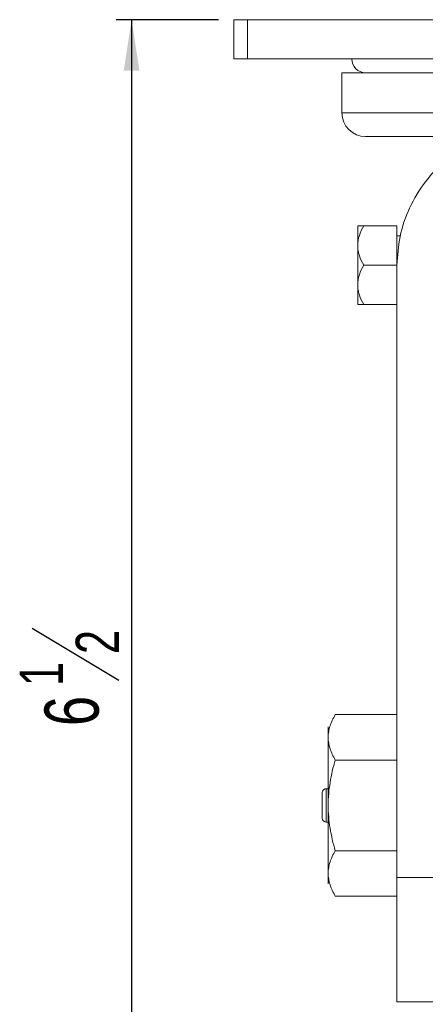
# Model space of a CAD drawing. Header units: inches. Extents: x 0.6 to 16.3, y 0.2 to 11.5.
# Tile 11 of 53: x 6.2 to 7.2, y 3.4 to 5.9. Entities that reach past the tile are written whole.
import ezdxf

# ---------------------------------------------------------------- set-up
doc = ezdxf.new("R2010")
doc.units = ezdxf.units.IN
doc.header["$MEASUREMENT"] = 0
doc.layers.add('FORMAT', color=7, linetype='Continuous')
doc.styles.add('SLDTEXTSTYLE0', font='TXT', dxfattribs={"width": 0.75})
doc.dimstyles.new('SLDDIMSTYLE1', dxfattribs={"dimtxt": 0.137795, "dimasz": 0.13, "dimexe": 0, "dimexo": 0.0625, "dimgap": 0.034449, "dimtad": 1, "dimdec": 6, "dimlfac": 2, "dimrnd": 1e-09, "dimzin": 12, "dimdsep": 46, "dimlunit": 5, "dimtxsty": 'SLDTEXTSTYLE0', "dimsah": 1, "dimcen": 0.09, "dimadec": 0, "dimazin": 3, "dimtfac": 1, "dimtofl": 0, "dimtmove": 0, "dimatfit": 3, "dimfxl": 0, "dimfrac": 2, "dimtolj": 1, "dimtzin": 12, "dimarcsym": 0})

# ---------------------------------------------------------------- blocks, each defined once
blk = doc.blocks.new('_D_2')
at = {"layer": 'FORMAT'}
for p, q in [((6.6971, 5.8589), (6.4368, 5.8589)), ((6.4762, 5.8589), (6.4762, 2.6089)), ((6.2234, 4.3102), (6.4439, 4.1779)), ((7.3471, 2.6089), (6.4368, 2.6089))]:
    blk.add_line(p, q, dxfattribs=at)
for points in [[(6.4762, 5.8589), (6.4562, 5.7289), (6.4962, 5.7289)], [(6.4762, 2.6089), (6.4962, 2.7389), (6.4562, 2.7389)]]:
    blk.add_solid(points, dxfattribs=at)
at = {"layer": 'FORMAT', "attachment_point": 1, "rotation": 90, "style": 'SLDTEXTSTYLE0'}
for s, insert, char_height in [('2', (6.3341, 4.244), 0.1102), ('1', (6.1915, 4.1626), 0.1102), ('6', (6.2547, 4.0608), 0.1378)]:
    blk.add_mtext(s, dxfattribs=dict(at, insert=insert, char_height=char_height))

msp = doc.modelspace()

# ---------------------------------------------------------------- linework, layer by layer
at = {"color": 7, "linetype": 'Continuous', "lineweight": 15}
for p, q in [((6.73642517, 5.85888746), (6.73642517, 5.75888747)), ((6.73642517, 5.85888746), (6.77142515, 5.85888746)), ((6.77142515, 5.85888746), (6.77142515, 5.75888747)), ((6.77142515, 5.85888746), (8.95142514, 5.85888746)), ((6.73642517, 5.75888747), (6.77142515, 5.75888747)), ((6.77142515, 5.75888747), (8.95142514, 5.75888747)), ((7.01142515, 5.72388749), (7.01142515, 5.62138745)), ((7.01142515, 5.72388749), (7.01142515, 5.62138745)), ((7.01142515, 5.72388749), (8.71142515, 5.72388749)), ((7.01142515, 5.62138745), (7.86142515, 5.62138745)), ((7.40280957, 5.56138754), (7.07142513, 5.56138754)), ((7.05142516, 5.28388744), (7.05142516, 5.33388743)), ((7.06689523, 5.33388743), (7.15142515, 5.33388743)), ((7.15142515, 5.23388744), (7.15142515, 5.33388743)), ((7.15950001, 5.30888751), (7.15142515, 5.30888751)), ((7.15950001, 5.30888751), (7.15142515, 5.30888751)), ((7.05142516, 5.18388745), (7.05142516, 5.28388744)), ((7.06689523, 5.23388744), (7.15142515, 5.23388744)), ((7.15142515, 3.67530423), (7.15142515, 5.23388744)), ((7.05142516, 5.13388745), (7.05142516, 5.18388745)), ((7.06689523, 5.13388745), (7.15142515, 5.13388745)), ((6.99428844, 4.0898276), (7.15142515, 4.0898276)), ((6.97642516, 4.03209257), (6.97642516, 4.05888749)), ((6.97642516, 3.85888749), (6.97642516, 4.03209257)), ((6.99428844, 3.97435754), (7.15142515, 3.97435754)), ((6.96142515, 3.85888749), (6.96142515, 3.89138749)), ((6.97642516, 3.90138749), (6.97142513, 3.90138749)), ((6.97642516, 3.90138749), (6.97142513, 3.90138749)), ((6.97142513, 3.90138749), (6.97142513, 3.85888749)), ((6.96142515, 3.82638749), (6.96142515, 3.85888749)), ((6.97142513, 3.85888749), (6.97142513, 3.81638749)), ((6.97642516, 3.68568241), (6.97642516, 3.85888749)), ((6.97142513, 3.81638749), (6.97642516, 3.81638749)), ((6.97142513, 3.81638749), (6.97642516, 3.81638749)), ((6.99428844, 3.74341743), (7.15142515, 3.74341743)), ((6.97642516, 3.65888749), (6.97642516, 3.68568241)), ((7.15142515, 3.67530423), (7.25142514, 3.67530423)), ((7.15142515, 3.35888749), (7.15142515, 3.67530423)), ((6.99428844, 3.62794737), (7.15142515, 3.62794737)), ((7.15142515, 3.35888749), (7.25142514, 3.35888749)), ((7.15142515, 3.35888749), (7.25142514, 3.35888749))]:
    msp.add_line(p, q, dxfattribs=at)
for centre, radius, start, end in [((7.07142515, 5.75888749), 0.035, 180, 270), ((7.07142515, 5.62138749), 0.06, 180, 270), ((6.97142515, 3.89138749), 0.01, 90, 180), ((6.97142515, 3.82638749), 0.01, 180, 270)]:
    msp.add_arc(centre, radius, start, end, dxfattribs=at)
for points, knots in [([(7.15142515, 5.23388749), (7.15287828, 5.25814508), (7.15578454, 5.30666025), (7.18102917, 5.38016858), (7.22397506, 5.45207993), (7.28727968, 5.5162659), (7.33860102, 5.54817689), (7.36619456, 5.56138749)], [0, 0, 0, 0, 0.1866666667, 0.3733333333, 0.56, 0.78, 1, 1, 1, 1]), ([(7.15142515, 5.23388749), (7.15287828, 5.25814508), (7.15578454, 5.30666025), (7.18102917, 5.38016858), (7.22397506, 5.45207993), (7.28727968, 5.5162659), (7.33860102, 5.54817689), (7.36619456, 5.56138749)], [0, 0, 0, 0, 0.1866666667, 0.3733333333, 0.56, 0.78, 1, 1, 1, 1]), ([(7.05142515, 5.28388749), (7.05142515, 5.29258449), (7.05296068, 5.30113362), (7.05849502, 5.31799465), (7.0623736, 5.32605585), (7.0668952, 5.33388749)], [0, 0, 0, 0, 0.5, 0.5, 1, 1, 1, 1]), ([(7.05142515, 5.33388749), (7.05142515, 5.33388749), (7.05298729, 5.33388749), (7.05712419, 5.33388749), (7.05880928, 5.33388749), (7.06257516, 5.33388749), (7.06466031, 5.33388749), (7.0668952, 5.33388749)], [0, 0, 0, 0, 0.5, 0.5, 0.75, 0.75, 1, 1, 1, 1]), ([(7.0668952, 5.23388749), (7.06236837, 5.24172819), (7.05852173, 5.24974635), (7.05440896, 5.26220594), (7.05331717, 5.26643196), (7.05182205, 5.2750636), (7.05142515, 5.27950831), (7.05142515, 5.28388749)], [0, 0, 0, 0, 0.5, 0.5, 0.75, 0.75, 1, 1, 1, 1]), ([(7.05142515, 5.18388749), (7.05142515, 5.19258449), (7.05296068, 5.20113362), (7.05849502, 5.21799465), (7.0623736, 5.22605585), (7.0668952, 5.23388749)], [0, 0, 0, 0, 0.5, 0.5, 1, 1, 1, 1]), ([(7.0668952, 5.13388749), (7.06236837, 5.14172819), (7.05852173, 5.14974635), (7.05440896, 5.16220594), (7.05331717, 5.16643196), (7.05182205, 5.1750636), (7.05142515, 5.17950831), (7.05142515, 5.18388749)], [0, 0, 0, 0, 0.5, 0.5, 0.75, 0.75, 1, 1, 1, 1]), ([(7.05142515, 5.13388749), (7.05142515, 5.13388749), (7.05298729, 5.13388749), (7.05712419, 5.13388749), (7.05880928, 5.13388749), (7.06257516, 5.13388749), (7.06466031, 5.13388749), (7.0668952, 5.13388749)], [0, 0, 0, 0, 0.5, 0.5, 0.75, 0.75, 1, 1, 1, 1]), ([(6.97642515, 4.03209257), (6.97642515, 4.03699235), (6.97684737, 4.04191411), (6.97848132, 4.05165038), (6.97969147, 4.05648595), (6.98435892, 4.07090678), (6.98884915, 4.08040649), (6.99428843, 4.0898276)], [0, 0, 0, 0, 0.25, 0.25, 0.5, 0.5, 1, 1, 1, 1]), ([(6.97642515, 4.03209257), (6.97642515, 4.03699235), (6.97684737, 4.04191411), (6.97848132, 4.05165038), (6.97969147, 4.05648595), (6.98435892, 4.07090678), (6.98884915, 4.08040649), (6.99428843, 4.0898276)], [0, 0, 0, 0, 0.25, 0.25, 0.5, 0.5, 1, 1, 1, 1]), ([(6.99428843, 3.97435754), (6.98883553, 3.98380223), (6.98434316, 3.99331591), (6.97812761, 4.01254217), (6.97642515, 4.02225623), (6.97642515, 4.03209257)], [0, 0, 0, 0, 0.5, 0.5, 1, 1, 1, 1]), ([(6.99428843, 3.97435754), (6.98883553, 3.98380223), (6.98434316, 3.99331591), (6.97812761, 4.01254217), (6.97642515, 4.02225623), (6.97642515, 4.03209257)], [0, 0, 0, 0, 0.5, 0.5, 1, 1, 1, 1]), ([(6.97642515, 3.85888749), (6.97642515, 3.86866129), (6.97684246, 3.87848793), (6.97849439, 3.89814301), (6.97971742, 3.90786657), (6.9844104, 3.93676909), (6.98889719, 3.95568175), (6.99428843, 3.97435754)], [0, 0, 0, 0, 0.25, 0.25, 0.5, 0.5, 1, 1, 1, 1]), ([(6.97642515, 3.85888749), (6.97642515, 3.86866129), (6.97684246, 3.87848793), (6.97849439, 3.89814301), (6.97971742, 3.90786657), (6.9844104, 3.93676909), (6.98889719, 3.95568175), (6.99428843, 3.97435754)], [0, 0, 0, 0, 0.25, 0.25, 0.5, 0.5, 1, 1, 1, 1]), ([(6.99428843, 3.74341743), (6.98886126, 3.76221769), (6.98431854, 3.7814426), (6.97810553, 3.8199675), (6.97642515, 3.83935426), (6.97642515, 3.85888749)], [0, 0, 0, 0, 0.5, 0.5, 1, 1, 1, 1]), ([(6.99428843, 3.74341743), (6.98886126, 3.76221769), (6.98431854, 3.7814426), (6.97810553, 3.8199675), (6.97642515, 3.83935426), (6.97642515, 3.85888749)], [0, 0, 0, 0, 0.5, 0.5, 1, 1, 1, 1]), ([(6.97642515, 3.68568241), (6.97642515, 3.69058219), (6.97684737, 3.69550395), (6.97848132, 3.70524022), (6.97969147, 3.71007579), (6.98435892, 3.72449662), (6.98884915, 3.73399633), (6.99428843, 3.74341743)], [0, 0, 0, 0, 0.25, 0.25, 0.5, 0.5, 1, 1, 1, 1]), ([(6.97642515, 3.68568241), (6.97642515, 3.69058219), (6.97684737, 3.69550395), (6.97848132, 3.70524022), (6.97969147, 3.71007579), (6.98435892, 3.72449662), (6.98884915, 3.73399633), (6.99428843, 3.74341743)], [0, 0, 0, 0, 0.25, 0.25, 0.5, 0.5, 1, 1, 1, 1]), ([(6.99428843, 3.62794738), (6.98883553, 3.63739207), (6.98434316, 3.64690575), (6.97812761, 3.666132), (6.97642515, 3.67584607), (6.97642515, 3.68568241)], [0, 0, 0, 0, 0.5, 0.5, 1, 1, 1, 1]), ([(6.99428843, 3.62794738), (6.98883553, 3.63739207), (6.98434316, 3.64690575), (6.97812761, 3.666132), (6.97642515, 3.67584607), (6.97642515, 3.68568241)], [0, 0, 0, 0, 0.5, 0.5, 1, 1, 1, 1])]:
    msp.add_open_spline(points, degree=3, knots=knots, dxfattribs=at)

# ---------------------------------------------------------------- dimensions: what is measured, and where the dimension line sits
at = {"layer": 'FORMAT'}
dim = msp.add_linear_dim(base=(6.47616216, 2.60888749), p1=(6.73642515, 5.85888749), p2=(7.38642515, 2.60888749), angle=90, dimstyle='SLDDIMSTYLE1', dxfattribs=at)
dim.commit()
dim.dimension.update_dxf_attribs({"geometry": '_D_2', "text_midpoint": (6.47616216, 4.19312947), "dimtype": 160})

doc.saveas('drawing.dxf')
